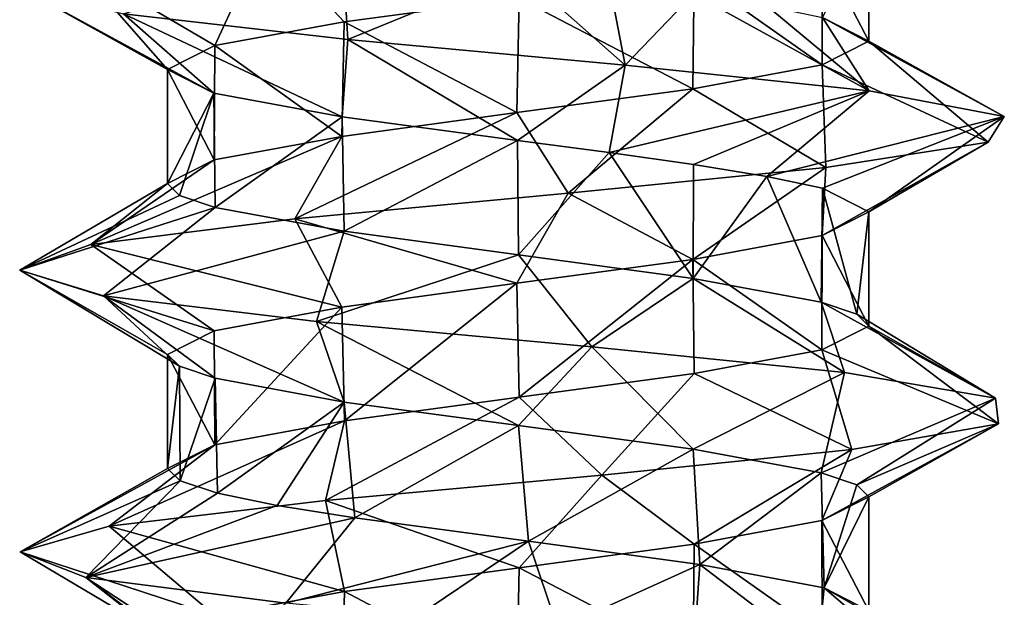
# Model space of a CAD drawing. Header units: millimetres. Extents: x -52 to 52, y -34 to 18.
# Tile 15 of 97: x -43.5 to -40.04, y 1.15 to 3.17. Entities that reach past the tile are written whole.
import ezdxf

# ---------------------------------------------------------------- set-up
doc = ezdxf.new("R2010")
doc.units = ezdxf.units.MM
doc.header["$LTSCALE"] = 65.185185
for name, color, linetype in [('302', 7, 'CONTINUOUS'), ('304', 7, 'CONTINUOUS'), ('305', 7, 'CONTINUOUS'), ('307', 7, 'CONTINUOUS'), ('308', 7, 'CONTINUOUS')]:
    doc.layers.add(name, color=color, linetype=linetype)

msp = doc.modelspace()

# ---------------------------------------------------------------- linework, layer by layer
at = {"layer": '302', "color": 7, "linetype": 'Continuous', "true_color": 0xf5f5f5}
for points in [[(-40.5189, 3.5), (-40.6845, 3.4165, 0.6167), (-40.5189, 3.0992), (-40.5189, 3.5)], [(-40.6845, 3.4165, 0.6167), (-41.1322, 3.3337, 1.0648), (-40.6837, 3.0159, 0.6152), (-40.6845, 3.4165, 0.6167)], [(-40.5189, 3.0992), (-40.6845, 3.4165, 0.6167), (-40.6837, 3.0159, 0.6152), (-40.5189, 3.0992)], [(-41.1322, 3.3337, 1.0648), (-41.746, 3.2505, 1.2311), (-41.1371, 2.9321, 1.0677), (-41.1322, 3.3337, 1.0648)], [(-40.6837, 3.0159, 0.6152), (-41.1322, 3.3337, 1.0648), (-41.1371, 2.9321, 1.0677), (-40.6837, 3.0159, 0.6152)], [(-41.746, 3.2505, 1.2311), (-42.3603, 3.1674, 1.0692), (-41.7543, 2.8486, 1.2311), (-41.746, 3.2505, 1.2311)], [(-41.1371, 2.9321, 1.0677), (-41.746, 3.2505, 1.2311), (-41.7543, 2.8486, 1.2311), (-41.1371, 2.9321, 1.0677)], [(-42.3603, 3.1674, 1.0692), (-42.8148, 3.0837, 0.618), (-42.3693, 2.7653, 1.064), (-42.3603, 3.1674, 1.0692)], [(-41.7543, 2.8486, 1.2311), (-42.3603, 3.1674, 1.0692), (-42.3693, 2.7653, 1.064), (-41.7543, 2.8486, 1.2311)], [(-42.8148, 3.0837, 0.618), (-42.9811, 3), (-42.817, 2.6823, 0.6141), (-42.8148, 3.0837, 0.618)], [(-42.3693, 2.7653, 1.064), (-42.8148, 3.0837, 0.618), (-42.817, 2.6823, 0.6141), (-42.3693, 2.7653, 1.064)], [(-42.817, 2.6823, 0.6141), (-42.9811, 3), (-42.9811, 2.5992), (-42.817, 2.6823, 0.6141)], [(-40.5189, 2.5), (-40.6837, 2.4167, 0.6152), (-40.5189, 2.0992), (-40.5189, 2.5)], [(-40.6837, 2.4167, 0.6152), (-41.1371, 2.3329, 1.0677), (-40.6847, 2.0156, 0.6169), (-40.6837, 2.4167, 0.6152)], [(-40.5189, 2.0992), (-40.6837, 2.4167, 0.6152), (-40.6847, 2.0156, 0.6169), (-40.5189, 2.0992)], [(-41.1371, 2.3329, 1.0677), (-41.7543, 2.2494, 1.2311), (-41.746, 1.8497, 1.2311), (-41.1371, 2.3329, 1.0677)], [(-41.1324, 1.9328, 1.0649), (-41.1371, 2.3329, 1.0677), (-41.746, 1.8497, 1.2311), (-41.1324, 1.9328, 1.0649)], [(-40.6847, 2.0156, 0.6169), (-41.1371, 2.3329, 1.0677), (-41.1324, 1.9328, 1.0649), (-40.6847, 2.0156, 0.6169)], [(-41.7543, 2.2494, 1.2311), (-42.3693, 2.1661, 1.064), (-42.3601, 1.7667, 1.0693), (-41.7543, 2.2494, 1.2311)], [(-41.746, 1.8497, 1.2311), (-41.7543, 2.2494, 1.2311), (-42.3601, 1.7667, 1.0693), (-41.746, 1.8497, 1.2311)], [(-42.3693, 2.1661, 1.064), (-42.817, 2.0831, 0.6141), (-42.8146, 1.6829, 0.6182), (-42.3693, 2.1661, 1.064)], [(-42.3601, 1.7667, 1.0693), (-42.3693, 2.1661, 1.064), (-42.8146, 1.6829, 0.6182), (-42.3601, 1.7667, 1.0693)], [(-42.817, 2.0831, 0.6141), (-42.9811, 2), (-42.8146, 1.6829, 0.6182), (-42.817, 2.0831, 0.6141)], [(-42.8146, 1.6829, 0.6182), (-42.9811, 2), (-42.9811, 1.5992), (-42.8146, 1.6829, 0.6182)], [(-40.5189, 1.5), (-40.6847, 1.4165, 0.6169), (-40.5189, 1.0992), (-40.5189, 1.5)], [(-40.6847, 1.4165, 0.6169), (-41.1324, 1.3336, 1.0649), (-40.6831, 1.016, 0.6142), (-40.6847, 1.4165, 0.6169)], [(-40.5189, 1.0992), (-40.6847, 1.4165, 0.6169), (-40.6831, 1.016, 0.6142), (-40.5189, 1.0992)], [(-41.1324, 1.3336, 1.0649), (-41.746, 1.2505, 1.2311), (-41.1362, 0.9323, 1.0672), (-41.1324, 1.3336, 1.0649)], [(-40.6831, 1.016, 0.6142), (-41.1324, 1.3336, 1.0649), (-41.1362, 0.9323, 1.0672), (-40.6831, 1.016, 0.6142)], [(-41.746, 1.2505, 1.2311), (-42.3601, 1.1675, 1.0693), (-41.7544, 0.8486, 1.2311), (-41.746, 1.2505, 1.2311)], [(-41.1362, 0.9323, 1.0672), (-41.746, 1.2505, 1.2311), (-41.7544, 0.8486, 1.2311), (-41.1362, 0.9323, 1.0672)], [(-42.3601, 1.1675, 1.0693), (-42.8146, 1.0837, 0.6182), (-42.3696, 0.7652, 1.0638), (-42.3601, 1.1675, 1.0693)], [(-41.7544, 0.8486, 1.2311), (-42.3601, 1.1675, 1.0693), (-42.3696, 0.7652, 1.0638), (-41.7544, 0.8486, 1.2311)]]:
    msp.add_3dface(points, dxfattribs=at)
at = {"layer": '304', "color": 7, "linetype": 'Continuous', "true_color": 0xf5f5f5}
for points in [[(-40.5189, 3.5), (-40.5189, 3.0992), (-40.6825, 3.1822, -0.6131), (-40.5189, 3.5)], [(-42.9811, 2.5992), (-42.9811, 3), (-42.8177, 2.9171, -0.6128), (-42.9811, 2.5992)], [(-42.9388, 2.5573, -0.32), (-42.9811, 2.5992), (-42.8177, 2.9171, -0.6128), (-42.9388, 2.5573, -0.32)], [(-42.8139, 2.5153, -0.6194), (-42.9388, 2.5573, -0.32), (-42.8177, 2.9171, -0.6128), (-42.8139, 2.5153, -0.6194)], [(-42.3683, 2.8337, -1.0646), (-42.8139, 2.5153, -0.6194), (-42.8177, 2.9171, -0.6128), (-42.3683, 2.8337, -1.0646)], [(-42.3613, 2.4319, -1.0686), (-42.8139, 2.5153, -0.6194), (-42.3683, 2.8337, -1.0646), (-42.3613, 2.4319, -1.0686)], [(-41.7522, 2.7503, -1.2311), (-42.3613, 2.4319, -1.0686), (-42.3683, 2.8337, -1.0646), (-41.7522, 2.7503, -1.2311)], [(-41.7486, 2.349, -1.2311), (-42.3613, 2.4319, -1.0686), (-41.7522, 2.7503, -1.2311), (-41.7486, 2.349, -1.2311)], [(-41.4306, 2.7082, -1.1889), (-41.7486, 2.349, -1.2311), (-41.7522, 2.7503, -1.2311), (-41.4306, 2.7082, -1.1889)], [(-41.1356, 2.266, -1.0668), (-41.7486, 2.349, -1.2311), (-41.4306, 2.7082, -1.1889), (-41.1356, 2.266, -1.0668)], [(-41.1343, 2.6666, -1.0661), (-41.1356, 2.266, -1.0668), (-41.4306, 2.7082, -1.1889), (-41.1343, 2.6666, -1.0661)], [(-40.8771, 2.6246, -0.8681), (-41.1356, 2.266, -1.0668), (-41.1343, 2.6666, -1.0661), (-40.8771, 2.6246, -0.8681)], [(-40.6861, 2.1831, -0.6194), (-41.1356, 2.266, -1.0668), (-40.8771, 2.6246, -0.8681), (-40.6861, 2.1831, -0.6194)], [(-40.6825, 2.583, -0.6131), (-40.6861, 2.1831, -0.6194), (-40.8771, 2.6246, -0.8681), (-40.6825, 2.583, -0.6131)], [(-40.5612, 2.141, -0.32), (-40.6861, 2.1831, -0.6194), (-40.6825, 2.583, -0.6131), (-40.5612, 2.141, -0.32)], [(-40.5189, 2.5), (-40.5612, 2.141, -0.32), (-40.6825, 2.583, -0.6131), (-40.5189, 2.5)], [(-40.5189, 2.5), (-40.5189, 2.0992), (-40.5612, 2.141, -0.32), (-40.5189, 2.5)], [(-42.9811, 1.5992), (-42.9811, 2), (-42.9388, 1.9581, -0.32), (-42.9811, 1.5992)], [(-42.9363, 1.5561, -0.3289), (-42.9811, 1.5992), (-42.9388, 1.9581, -0.32), (-42.9363, 1.5561, -0.3289)], [(-42.8139, 1.9161, -0.6194), (-42.9363, 1.5561, -0.3289), (-42.9388, 1.9581, -0.32), (-42.8139, 1.9161, -0.6194)], [(-42.8048, 1.513, -0.6348), (-42.9363, 1.5561, -0.3289), (-42.8139, 1.9161, -0.6194), (-42.8048, 1.513, -0.6348)], [(-42.3613, 1.8327, -1.0686), (-42.8048, 1.513, -0.6348), (-42.8139, 1.9161, -0.6194), (-42.3613, 1.8327, -1.0686)], [(-42.5958, 1.4697, -0.8946), (-42.8048, 1.513, -0.6348), (-42.3613, 1.8327, -1.0686), (-42.5958, 1.4697, -0.8946)], [(-42.3238, 1.4264, -1.0892), (-42.5958, 1.4697, -0.8946), (-42.3613, 1.8327, -1.0686), (-42.3238, 1.4264, -1.0892)], [(-41.7486, 1.7498, -1.2311), (-42.3238, 1.4264, -1.0892), (-42.3613, 1.8327, -1.0686), (-41.7486, 1.7498, -1.2311)], [(-41.7139, 1.3445, -1.2306), (-42.3238, 1.4264, -1.0892), (-41.7486, 1.7498, -1.2311), (-41.7139, 1.3445, -1.2306)], [(-41.1356, 1.6668, -1.0668), (-41.7139, 1.3445, -1.2306), (-41.7486, 1.7498, -1.2311), (-41.1356, 1.6668, -1.0668)], [(-41.1123, 1.2625, -1.0531), (-41.7139, 1.3445, -1.2306), (-41.1356, 1.6668, -1.0668), (-41.1123, 1.2625, -1.0531)], [(-40.6861, 1.5839, -0.6194), (-41.1123, 1.2625, -1.0531), (-41.1356, 1.6668, -1.0668), (-40.6861, 1.5839, -0.6194)], [(-40.6762, 1.1805, -0.6021), (-41.1123, 1.2625, -1.0531), (-40.6861, 1.5839, -0.6194), (-40.6762, 1.1805, -0.6021)], [(-40.5612, 1.5419, -0.32), (-40.6762, 1.1805, -0.6021), (-40.6861, 1.5839, -0.6194), (-40.5612, 1.5419, -0.32)], [(-40.5189, 1.5), (-40.6762, 1.1805, -0.6021), (-40.5612, 1.5419, -0.32), (-40.5189, 1.5)], [(-40.5189, 1.5), (-40.5189, 1.0992), (-40.6762, 1.1805, -0.6021), (-40.5189, 1.5)]]:
    msp.add_3dface(points, dxfattribs=at)
at = {"layer": '305', "color": 7, "linetype": 'Continuous', "true_color": 0xf5f5f5}
for points in [[(-42.3238, 1.4264, -1.0892), (-41.7139, 1.3445, -1.2306), (-42.5657, 1.1268, -1.5483), (-42.3238, 1.4264, -1.0892)], [(-42.5657, 1.1268, -1.5483), (-41.7139, 1.3445, -1.2306), (-42.1024, 1.0819, -1.7142), (-42.5657, 1.1268, -1.5483)], [(-42.1024, 1.0819, -1.7142), (-41.7139, 1.3445, -1.2306), (-41.6112, 1.037, -1.7445), (-42.1024, 1.0819, -1.7142)], [(-41.7139, 1.3445, -1.2306), (-41.1123, 1.2625, -1.0531), (-41.6112, 1.037, -1.7445), (-41.7139, 1.3445, -1.2306)], [(-41.6112, 1.037, -1.7445), (-41.1123, 1.2625, -1.0531), (-41.131, 0.9921, -1.6369), (-41.6112, 1.037, -1.7445)], [(-41.131, 0.9921, -1.6369), (-41.1123, 1.2625, -1.0531), (-40.6997, 0.9471, -1.3998), (-41.131, 0.9921, -1.6369)], [(-41.1123, 1.2625, -1.0531), (-40.6762, 1.1805, -0.6021), (-40.6997, 0.9471, -1.3998), (-41.1123, 1.2625, -1.0531)], [(-40.6997, 0.9471, -1.3998), (-40.6762, 1.1805, -0.6021), (-40.3515, 0.9022, -1.052), (-40.6997, 0.9471, -1.3998)], [(-40.6762, 1.1805, -0.6021), (-40.5189, 1.0992), (-40.1139, 0.8573, -0.6211), (-40.6762, 1.1805, -0.6021)], [(-40.3515, 0.9022, -1.052), (-40.6762, 1.1805, -0.6021), (-40.1139, 0.8573, -0.6211), (-40.3515, 0.9022, -1.052)]]:
    msp.add_3dface(points, dxfattribs=at)
at = {"layer": '307', "color": 7, "linetype": 'Continuous', "true_color": 0xf5f5f5}
for points in [[(-43.1356, 3.195, -1.069), (-42.3683, 3.4329, -1.0646), (-42.3479, 3.1051, -1.6447), (-43.1356, 3.195, -1.069)], [(-42.3683, 3.4329, -1.0646), (-41.7522, 3.3495, -1.2311), (-42.3479, 3.1051, -1.6447), (-42.3683, 3.4329, -1.0646)], [(-42.3479, 3.1051, -1.6447), (-41.7522, 3.3495, -1.2311), (-41.3743, 3.0152, -1.7092), (-42.3479, 3.1051, -1.6447)], [(-41.7522, 3.3495, -1.2311), (-41.4306, 3.3074, -1.1889), (-41.3743, 3.0152, -1.7092), (-41.7522, 3.3495, -1.2311)], [(-41.4306, 3.3074, -1.1889), (-41.1343, 3.2658, -1.0661), (-41.3743, 3.0152, -1.7092), (-41.4306, 3.3074, -1.1889)], [(-41.3743, 3.0152, -1.7092), (-41.1343, 3.2658, -1.0661), (-40.5176, 2.9252, -1.2424), (-41.3743, 3.0152, -1.7092)], [(-41.1343, 3.2658, -1.0661), (-40.8771, 3.2237, -0.8681), (-40.5176, 2.9252, -1.2424), (-41.1343, 3.2658, -1.0661)], [(-40.8771, 3.2237, -0.8681), (-40.6825, 3.1822, -0.6131), (-40.5176, 2.9252, -1.2424), (-40.8771, 3.2237, -0.8681)], [(-40.5176, 2.9252, -1.2424), (-40.6825, 3.1822, -0.6131), (-40.0439, 2.8353, -0.3895), (-40.5176, 2.9252, -1.2424)], [(-40.6825, 3.1822, -0.6131), (-40.5189, 3.0992), (-40.0439, 2.8353, -0.3895), (-40.6825, 3.1822, -0.6131)], [(-40.5189, 3.0992), (-40.6837, 3.0159, 0.6152), (-40.1005, 2.7454, 0.5845), (-40.5189, 3.0992)], [(-40.0439, 2.8353, -0.3895), (-40.5189, 3.0992), (-40.1005, 2.7454, 0.5845), (-40.0439, 2.8353, -0.3895)], [(-40.6837, 3.0159, 0.6152), (-41.1371, 2.9321, 1.0677), (-40.6698, 2.6555, 1.3769), (-40.6837, 3.0159, 0.6152)], [(-40.1005, 2.7454, 0.5845), (-40.6837, 3.0159, 0.6152), (-40.6698, 2.6555, 1.3769), (-40.1005, 2.7454, 0.5845)], [(-41.1371, 2.9321, 1.0677), (-41.7543, 2.8486, 1.2311), (-41.5749, 2.5655, 1.7412), (-41.1371, 2.9321, 1.0677)], [(-40.6698, 2.6555, 1.3769), (-41.1371, 2.9321, 1.0677), (-41.5749, 2.5655, 1.7412), (-40.6698, 2.6555, 1.3769)], [(-41.7543, 2.8486, 1.2311), (-42.3693, 2.7653, 1.064), (-42.5344, 2.4756, 1.5644), (-41.7543, 2.8486, 1.2311)], [(-41.5749, 2.5655, 1.7412), (-41.7543, 2.8486, 1.2311), (-42.5344, 2.4756, 1.5644), (-41.5749, 2.5655, 1.7412)], [(-42.3693, 2.7653, 1.064), (-42.817, 2.6823, 0.6141), (-43.2501, 2.3857, 0.9012), (-42.3693, 2.7653, 1.064)], [(-42.5344, 2.4756, 1.5644), (-42.3693, 2.7653, 1.064), (-43.2501, 2.3857, 0.9012), (-42.5344, 2.4756, 1.5644)], [(-42.817, 2.6823, 0.6141), (-42.9811, 2.5992), (-43.2501, 2.3857, 0.9012), (-42.817, 2.6823, 0.6141)], [(-42.9811, 2.5992), (-42.9388, 2.5573, -0.32), (-43.4995, 2.2958, -0.042), (-42.9811, 2.5992)], [(-43.2501, 2.3857, 0.9012), (-42.9811, 2.5992), (-43.4995, 2.2958, -0.042), (-43.2501, 2.3857, 0.9012)], [(-42.9388, 2.5573, -0.32), (-42.8139, 2.5153, -0.6194), (-43.4995, 2.2958, -0.042), (-42.9388, 2.5573, -0.32)], [(-43.4995, 2.2958, -0.042), (-42.8139, 2.5153, -0.6194), (-43.2051, 2.2058, -0.9722), (-43.4995, 2.2958, -0.042)], [(-42.8139, 2.5153, -0.6194), (-42.3613, 2.4319, -1.0686), (-43.2051, 2.2058, -0.9722), (-42.8139, 2.5153, -0.6194)], [(-43.2051, 2.2058, -0.9722), (-42.3613, 2.4319, -1.0686), (-42.4584, 2.1159, -1.6002), (-43.2051, 2.2058, -0.9722)], [(-42.3613, 2.4319, -1.0686), (-41.7486, 2.349, -1.2311), (-42.4584, 2.1159, -1.6002), (-42.3613, 2.4319, -1.0686)], [(-42.4584, 2.1159, -1.6002), (-41.7486, 2.349, -1.2311), (-41.4915, 2.026, -1.7308), (-42.4584, 2.1159, -1.6002)], [(-41.7486, 2.349, -1.2311), (-41.1356, 2.266, -1.0668), (-41.4915, 2.026, -1.7308), (-41.7486, 2.349, -1.2311)], [(-41.4915, 2.026, -1.7308), (-41.1356, 2.266, -1.0668), (-40.605, 1.9361, -1.3234), (-41.4915, 2.026, -1.7308)], [(-41.1356, 2.266, -1.0668), (-40.6861, 2.1831, -0.6194), (-40.605, 1.9361, -1.3234), (-41.1356, 2.266, -1.0668)], [(-40.6861, 2.1831, -0.6194), (-40.5612, 2.141, -0.32), (-40.0744, 1.8462, -0.5047), (-40.6861, 2.1831, -0.6194)], [(-40.605, 1.9361, -1.3234), (-40.6861, 2.1831, -0.6194), (-40.0744, 1.8462, -0.5047), (-40.605, 1.9361, -1.3234)], [(-40.5612, 2.141, -0.32), (-40.5189, 2.0992), (-40.0744, 1.8462, -0.5047), (-40.5612, 2.141, -0.32)], [(-40.5189, 2.0992), (-40.6847, 2.0156, 0.6169), (-40.0646, 1.7562, 0.4709), (-40.5189, 2.0992)], [(-40.0744, 1.8462, -0.5047), (-40.5189, 2.0992), (-40.0646, 1.7562, 0.4709), (-40.0744, 1.8462, -0.5047)], [(-40.6847, 2.0156, 0.6169), (-41.1324, 1.9328, 1.0649), (-40.5786, 1.6663, 1.3002), (-40.6847, 2.0156, 0.6169)], [(-40.0646, 1.7562, 0.4709), (-40.6847, 2.0156, 0.6169), (-40.5786, 1.6663, 1.3002), (-40.0646, 1.7562, 0.4709)], [(-41.1324, 1.9328, 1.0649), (-41.746, 1.8497, 1.2311), (-41.4568, 1.5764, 1.7253), (-41.1324, 1.9328, 1.0649)], [(-40.5786, 1.6663, 1.3002), (-41.1324, 1.9328, 1.0649), (-41.4568, 1.5764, 1.7253), (-40.5786, 1.6663, 1.3002)], [(-41.746, 1.8497, 1.2311), (-42.3601, 1.7667, 1.0693), (-42.4261, 1.4865, 1.6141), (-41.746, 1.8497, 1.2311)], [(-41.4568, 1.5764, 1.7253), (-41.746, 1.8497, 1.2311), (-42.4261, 1.4865, 1.6141), (-41.4568, 1.5764, 1.7253)], [(-42.4261, 1.4865, 1.6141), (-42.3601, 1.7667, 1.0693), (-43.1853, 1.3965, 1.0012), (-42.4261, 1.4865, 1.6141)], [(-42.3601, 1.7667, 1.0693), (-42.8146, 1.6829, 0.6182), (-43.1853, 1.3965, 1.0012), (-42.3601, 1.7667, 1.0693)], [(-43.1853, 1.3965, 1.0012), (-42.8146, 1.6829, 0.6182), (-43.4983, 1.3066, 0.0772), (-43.1853, 1.3965, 1.0012)], [(-42.8146, 1.6829, 0.6182), (-42.9811, 1.5992), (-43.4983, 1.3066, 0.0772), (-42.8146, 1.6829, 0.6182)], [(-42.9811, 1.5992), (-42.9363, 1.5561, -0.3289), (-43.4983, 1.3066, 0.0772), (-42.9811, 1.5992)], [(-43.4983, 1.3066, 0.0772), (-42.9363, 1.5561, -0.3289), (-43.2679, 1.2167, -0.8709), (-43.4983, 1.3066, 0.0772)], [(-42.9363, 1.5561, -0.3289), (-42.8048, 1.513, -0.6348), (-43.2679, 1.2167, -0.8709), (-42.9363, 1.5561, -0.3289)], [(-42.8048, 1.513, -0.6348), (-42.5958, 1.4697, -0.8946), (-43.2679, 1.2167, -0.8709), (-42.8048, 1.513, -0.6348)], [(-42.5958, 1.4697, -0.8946), (-42.3238, 1.4264, -1.0892), (-43.2679, 1.2167, -0.8709), (-42.5958, 1.4697, -0.8946)], [(-42.3238, 1.4264, -1.0892), (-42.5657, 1.1268, -1.5483), (-43.2679, 1.2167, -0.8709), (-42.3238, 1.4264, -1.0892)]]:
    msp.add_3dface(points, dxfattribs=at)
at = {"layer": '308', "color": 7, "linetype": 'Continuous', "true_color": 0xf5f5f5}
for points in [[(-42.8148, 3.0837, 0.618), (-42.6391, 3.4648, 1.5073), (-43.308, 3.3749, 0.797), (-42.8148, 3.0837, 0.618)], [(-42.8148, 3.0837, 0.618), (-42.3603, 3.1674, 1.0692), (-42.6391, 3.4648, 1.5073), (-42.8148, 3.0837, 0.618)], [(-42.3603, 3.1674, 1.0692), (-41.746, 3.2505, 1.2311), (-42.6391, 3.4648, 1.5073), (-42.3603, 3.1674, 1.0692)], [(-42.9811, 3), (-43.308, 3.3749, 0.797), (-43.4926, 3.2849, -0.161), (-42.9811, 3)], [(-42.9811, 3), (-42.8148, 3.0837, 0.618), (-43.308, 3.3749, 0.797), (-42.9811, 3)], [(-42.8177, 2.9171, -0.6128), (-43.4926, 3.2849, -0.161), (-43.1356, 3.195, -1.069), (-42.8177, 2.9171, -0.6128)], [(-42.8177, 2.9171, -0.6128), (-42.9811, 3), (-43.4926, 3.2849, -0.161), (-42.8177, 2.9171, -0.6128)], [(-42.3683, 2.8337, -1.0646), (-43.1356, 3.195, -1.069), (-42.3479, 3.1051, -1.6447), (-42.3683, 2.8337, -1.0646)], [(-42.3683, 2.8337, -1.0646), (-42.8177, 2.9171, -0.6128), (-43.1356, 3.195, -1.069), (-42.3683, 2.8337, -1.0646)], [(-41.7522, 2.7503, -1.2311), (-42.3683, 2.8337, -1.0646), (-42.3479, 3.1051, -1.6447), (-41.7522, 2.7503, -1.2311)], [(-41.7522, 2.7503, -1.2311), (-42.3479, 3.1051, -1.6447), (-41.3743, 3.0152, -1.7092), (-41.7522, 2.7503, -1.2311)], [(-41.4306, 2.7082, -1.1889), (-41.7522, 2.7503, -1.2311), (-41.3743, 3.0152, -1.7092), (-41.4306, 2.7082, -1.1889)], [(-41.4306, 2.7082, -1.1889), (-41.3743, 3.0152, -1.7092), (-40.5176, 2.9252, -1.2424), (-41.4306, 2.7082, -1.1889)], [(-41.1343, 2.6666, -1.0661), (-41.4306, 2.7082, -1.1889), (-40.5176, 2.9252, -1.2424), (-41.1343, 2.6666, -1.0661)], [(-40.8771, 2.6246, -0.8681), (-41.1343, 2.6666, -1.0661), (-40.5176, 2.9252, -1.2424), (-40.8771, 2.6246, -0.8681)], [(-40.8771, 2.6246, -0.8681), (-40.5176, 2.9252, -1.2424), (-40.0439, 2.8353, -0.3895), (-40.8771, 2.6246, -0.8681)], [(-40.6825, 2.583, -0.6131), (-40.8771, 2.6246, -0.8681), (-40.0439, 2.8353, -0.3895), (-40.6825, 2.583, -0.6131)], [(-40.5189, 2.5), (-40.6825, 2.583, -0.6131), (-40.0439, 2.8353, -0.3895), (-40.5189, 2.5)], [(-40.5189, 2.5), (-40.0439, 2.8353, -0.3895), (-40.1005, 2.7454, 0.5845), (-40.5189, 2.5)], [(-40.6837, 2.4167, 0.6152), (-40.5189, 2.5), (-40.1005, 2.7454, 0.5845), (-40.6837, 2.4167, 0.6152)], [(-40.6837, 2.4167, 0.6152), (-40.1005, 2.7454, 0.5845), (-40.6698, 2.6555, 1.3769), (-40.6837, 2.4167, 0.6152)], [(-41.1371, 2.3329, 1.0677), (-40.6698, 2.6555, 1.3769), (-41.5749, 2.5655, 1.7412), (-41.1371, 2.3329, 1.0677)], [(-41.1371, 2.3329, 1.0677), (-40.6837, 2.4167, 0.6152), (-40.6698, 2.6555, 1.3769), (-41.1371, 2.3329, 1.0677)], [(-41.7543, 2.2494, 1.2311), (-41.5749, 2.5655, 1.7412), (-42.5344, 2.4756, 1.5644), (-41.7543, 2.2494, 1.2311)], [(-41.7543, 2.2494, 1.2311), (-41.1371, 2.3329, 1.0677), (-41.5749, 2.5655, 1.7412), (-41.7543, 2.2494, 1.2311)], [(-42.3693, 2.1661, 1.064), (-42.5344, 2.4756, 1.5644), (-43.2501, 2.3857, 0.9012), (-42.3693, 2.1661, 1.064)], [(-42.3693, 2.1661, 1.064), (-41.7543, 2.2494, 1.2311), (-42.5344, 2.4756, 1.5644), (-42.3693, 2.1661, 1.064)], [(-42.817, 2.0831, 0.6141), (-43.2501, 2.3857, 0.9012), (-43.4995, 2.2958, -0.042), (-42.817, 2.0831, 0.6141)], [(-42.817, 2.0831, 0.6141), (-42.3693, 2.1661, 1.064), (-43.2501, 2.3857, 0.9012), (-42.817, 2.0831, 0.6141)], [(-42.9388, 1.9581, -0.32), (-43.4995, 2.2958, -0.042), (-43.2051, 2.2058, -0.9722), (-42.9388, 1.9581, -0.32)], [(-42.9811, 2), (-42.817, 2.0831, 0.6141), (-43.4995, 2.2958, -0.042), (-42.9811, 2)], [(-42.9388, 1.9581, -0.32), (-42.9811, 2), (-43.4995, 2.2958, -0.042), (-42.9388, 1.9581, -0.32)], [(-42.8139, 1.9161, -0.6194), (-42.9388, 1.9581, -0.32), (-43.2051, 2.2058, -0.9722), (-42.8139, 1.9161, -0.6194)], [(-42.3613, 1.8327, -1.0686), (-43.2051, 2.2058, -0.9722), (-42.4584, 2.1159, -1.6002), (-42.3613, 1.8327, -1.0686)], [(-42.3613, 1.8327, -1.0686), (-42.8139, 1.9161, -0.6194), (-43.2051, 2.2058, -0.9722), (-42.3613, 1.8327, -1.0686)], [(-41.7486, 1.7498, -1.2311), (-42.4584, 2.1159, -1.6002), (-41.4915, 2.026, -1.7308), (-41.7486, 1.7498, -1.2311)], [(-41.7486, 1.7498, -1.2311), (-42.3613, 1.8327, -1.0686), (-42.4584, 2.1159, -1.6002), (-41.7486, 1.7498, -1.2311)], [(-41.1356, 1.6668, -1.0668), (-41.7486, 1.7498, -1.2311), (-41.4915, 2.026, -1.7308), (-41.1356, 1.6668, -1.0668)], [(-41.1356, 1.6668, -1.0668), (-41.4915, 2.026, -1.7308), (-40.605, 1.9361, -1.3234), (-41.1356, 1.6668, -1.0668)], [(-40.6861, 1.5839, -0.6194), (-41.1356, 1.6668, -1.0668), (-40.605, 1.9361, -1.3234), (-40.6861, 1.5839, -0.6194)], [(-40.6861, 1.5839, -0.6194), (-40.605, 1.9361, -1.3234), (-40.0744, 1.8462, -0.5047), (-40.6861, 1.5839, -0.6194)], [(-40.5612, 1.5419, -0.32), (-40.6861, 1.5839, -0.6194), (-40.0744, 1.8462, -0.5047), (-40.5612, 1.5419, -0.32)], [(-40.5612, 1.5419, -0.32), (-40.0744, 1.8462, -0.5047), (-40.0646, 1.7562, 0.4709), (-40.5612, 1.5419, -0.32)], [(-40.6847, 1.4165, 0.6169), (-40.5189, 1.5), (-40.0646, 1.7562, 0.4709), (-40.6847, 1.4165, 0.6169)], [(-40.6847, 1.4165, 0.6169), (-40.0646, 1.7562, 0.4709), (-40.5786, 1.6663, 1.3002), (-40.6847, 1.4165, 0.6169)], [(-40.5189, 1.5), (-40.5612, 1.5419, -0.32), (-40.0646, 1.7562, 0.4709), (-40.5189, 1.5)], [(-41.1324, 1.3336, 1.0649), (-40.5786, 1.6663, 1.3002), (-41.4568, 1.5764, 1.7253), (-41.1324, 1.3336, 1.0649)], [(-41.1324, 1.3336, 1.0649), (-40.6847, 1.4165, 0.6169), (-40.5786, 1.6663, 1.3002), (-41.1324, 1.3336, 1.0649)], [(-41.746, 1.2505, 1.2311), (-41.4568, 1.5764, 1.7253), (-42.4261, 1.4865, 1.6141), (-41.746, 1.2505, 1.2311)], [(-41.746, 1.2505, 1.2311), (-41.1324, 1.3336, 1.0649), (-41.4568, 1.5764, 1.7253), (-41.746, 1.2505, 1.2311)], [(-42.3601, 1.1675, 1.0693), (-42.4261, 1.4865, 1.6141), (-43.1853, 1.3965, 1.0012), (-42.3601, 1.1675, 1.0693)], [(-42.3601, 1.1675, 1.0693), (-41.746, 1.2505, 1.2311), (-42.4261, 1.4865, 1.6141), (-42.3601, 1.1675, 1.0693)], [(-42.8146, 1.0837, 0.6182), (-43.1853, 1.3965, 1.0012), (-43.4983, 1.3066, 0.0772), (-42.8146, 1.0837, 0.6182)], [(-42.8146, 1.0837, 0.6182), (-42.3601, 1.1675, 1.0693), (-43.1853, 1.3965, 1.0012), (-42.8146, 1.0837, 0.6182)], [(-42.9811, 1), (-43.4983, 1.3066, 0.0772), (-43.2679, 1.2167, -0.8709), (-42.9811, 1)], [(-42.9811, 1), (-42.8146, 1.0837, 0.6182), (-43.4983, 1.3066, 0.0772), (-42.9811, 1)], [(-42.8048, 0.9138, -0.6348), (-42.9363, 0.957, -0.3289), (-43.2679, 1.2167, -0.8709), (-42.8048, 0.9138, -0.6348)], [(-42.5657, 1.1268, -1.5483), (-42.8048, 0.9138, -0.6348), (-43.2679, 1.2167, -0.8709), (-42.5657, 1.1268, -1.5483)], [(-42.9363, 0.957, -0.3289), (-42.9811, 1), (-43.2679, 1.2167, -0.8709), (-42.9363, 0.957, -0.3289)]]:
    msp.add_3dface(points, dxfattribs=at)

doc.saveas('drawing.dxf')
